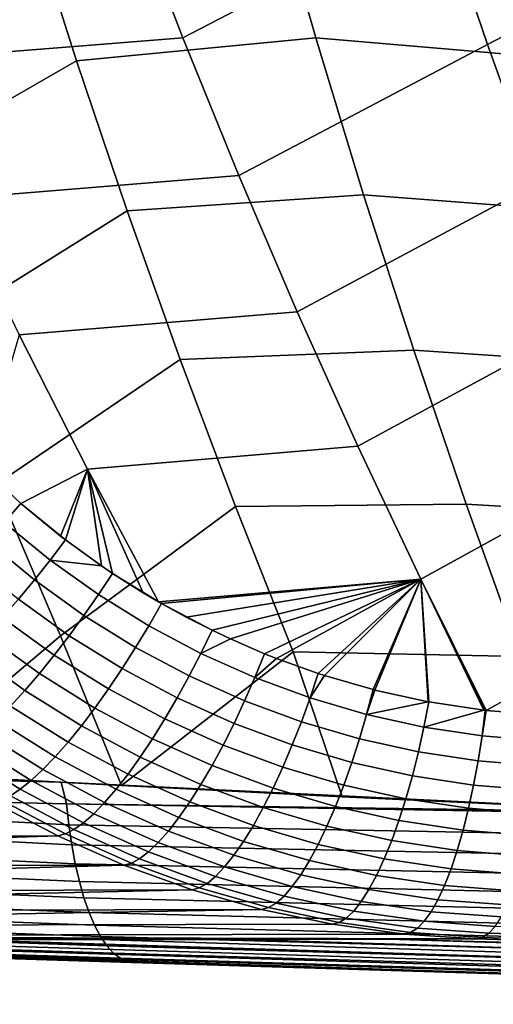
# Model space of a CAD drawing. Header units: metres. Extents: x -365 to 28, y -28 to 28.
# Tile 14 of 256: x -229.06 to -227.14, y -15.98 to -11.99. Entities that reach past the tile are written whole.
import ezdxf

# ---------------------------------------------------------------- set-up
doc = ezdxf.new("R2010")
doc.units = ezdxf.units.M
doc.layers.add('solid_24_501_103_XXX', color=7, linetype='CONTINUOUS')

msp = doc.modelspace()

# ---------------------------------------------------------------- linework, layer by layer
at = {"layer": 'solid_24_501_103_XXX'}
for points in [[(-229.21463, -10.924113, 133.392609), (-229.028992, -11.543506, 133.46814), (-229.884872, -11.995517, 133.924973), (-230.103088, -11.355264, 133.860214)], [(-227.54451, -10.947308, 149.267563), (-228.619781, -11.499078, 149.436981), (-228.402527, -12.063709, 149.345703), (-227.359589, -11.521461, 149.177917)], [(-226.268677, -10.959111, 149.00296), (-227.359589, -11.521461, 149.177917), (-227.16568, -12.090295, 149.083694), (-226.10643, -11.536844, 148.911423)], [(-228.04631, -11.421218, 133.052872), (-227.862488, -12.063417, 133.151413), (-228.833435, -12.157533, 133.548172), (-229.028992, -11.543506, 133.46814)], [(-226.832489, -12.152267, 132.795837), (-227.862488, -12.063417, 133.151413), (-228.04631, -11.421218, 133.052872), (-226.99559, -11.521892, 132.684052)], [(-228.619781, -11.499078, 149.436981), (-229.836349, -11.592753, 149.669571), (-229.591049, -12.158042, 149.580154), (-228.402527, -12.063709, 149.345703)], [(-227.359589, -11.521461, 149.177917), (-228.402527, -12.063709, 149.345703), (-228.175369, -12.622364, 149.250076), (-227.16568, -12.090295, 149.083694)], [(-226.10643, -11.536844, 148.911423), (-227.16568, -12.090295, 149.083694), (-226.962952, -12.65357, 148.984955), (-225.936325, -12.109694, 148.815186)], [(-229.028992, -11.543506, 133.46814), (-228.833435, -12.157533, 133.548172), (-229.655151, -12.629321, 133.993713), (-229.884872, -11.995517, 133.924973)], [(-228.402527, -12.063709, 149.345703), (-229.591049, -12.158042, 149.580154), (-229.334564, -12.716766, 149.486557), (-228.175369, -12.622364, 149.250076)], [(-227.862488, -12.063417, 133.151413), (-227.668945, -12.699969, 133.255676), (-228.628143, -12.765924, 133.632721), (-228.833435, -12.157533, 133.548172)], [(-227.16568, -12.090295, 149.083694), (-228.175369, -12.622364, 149.250076), (-227.938507, -13.174793, 149.150162), (-226.962952, -12.65357, 148.984955)], [(-226.66098, -12.777599, 132.913864), (-227.668945, -12.699969, 133.255676), (-227.862488, -12.063417, 133.151413), (-226.832489, -12.152267, 132.795837)], [(-228.833435, -12.157533, 133.548172), (-228.628143, -12.765924, 133.632721), (-229.414108, -13.256358, 134.066467), (-229.655151, -12.629321, 133.993713)], [(-228.175369, -12.622364, 149.250076), (-229.334564, -12.716766, 149.486557), (-229.067123, -13.268658, 149.388824), (-227.938507, -13.174793, 149.150162)], [(-226.962952, -12.65357, 148.984955), (-227.938507, -13.174793, 149.150162), (-227.692093, -13.720744, 149.046005), (-226.751587, -13.211048, 148.881729)], [(-227.668945, -12.699969, 133.255676), (-227.465836, -13.330585, 133.365692), (-228.413223, -13.36841, 133.721802), (-228.628143, -12.765924, 133.632721)], [(-226.481155, -13.397638, 133.038132), (-227.465836, -13.330585, 133.365692), (-227.668945, -12.699969, 133.255676), (-226.66098, -12.777599, 132.913864)], [(-228.628143, -12.765924, 133.632721), (-228.413223, -13.36841, 133.721802), (-229.161926, -13.876308, 134.14325), (-229.414108, -13.256358, 134.066467)], [(-227.938507, -13.174793, 149.150162), (-229.067123, -13.268658, 149.388824), (-228.78891, -13.813448, 149.287018), (-227.692093, -13.720744, 149.046005)], [(-226.751587, -13.211048, 148.881729), (-227.692093, -13.720744, 149.046005), (-227.436325, -14.259967, 148.937668), (-226.531708, -13.762489, 148.774078)], [(-229.060242, -13.952148, 149.33873), (-228.78891, -13.813448, 149.287018), (-229.067123, -13.268658, 149.388824), (-229.221695, -13.801844, 149.385223)], [(-227.465836, -13.330585, 133.365692), (-227.253296, -13.954974, 133.481461), (-228.188828, -13.96472, 133.81543), (-228.413223, -13.36841, 133.721802)], [(-226.293137, -14.012127, 133.168625), (-227.253296, -13.954974, 133.481461), (-227.465836, -13.330585, 133.365692), (-226.481155, -13.397638, 133.038132)], [(-228.413223, -13.36841, 133.721802), (-228.188828, -13.96472, 133.81543), (-228.898804, -14.488853, 134.224106), (-229.161926, -13.876308, 134.14325)], [(-227.692093, -13.720744, 149.046005), (-228.78891, -13.813448, 149.287018), (-228.500778, -14.352056, 149.181534), (-227.436325, -14.259967, 148.937668)], [(-226.531708, -13.762489, 148.774078), (-227.436325, -14.259967, 148.937668), (-227.171539, -14.792536, 148.825455), (-226.303513, -14.307655, 148.662018)], [(-229.127457, -14.029636, 149.343246), (-229.060242, -13.952148, 149.33873), (-229.2314, -13.792192, 149.388031), (-229.303482, -13.864592, 149.393875)], [(-229.2314, -13.792192, 149.388031), (-229.060242, -13.952148, 149.33873), (-229.221695, -13.801844, 149.385223)], [(-229.060242, -13.952148, 149.33873), (-228.898651, -14.085151, 149.292786), (-228.78891, -13.813448, 149.287018)], [(-228.898651, -14.085151, 149.292786), (-228.878738, -14.100458, 149.287155), (-228.78891, -13.813448, 149.287018)], [(-228.878738, -14.100458, 149.287155), (-228.732635, -14.206133, 149.246078), (-228.78891, -13.813448, 149.287018)], [(-228.563141, -14.315255, 149.198822), (-228.500778, -14.352056, 149.181534), (-228.78891, -13.813448, 149.287018)], [(-228.688217, -14.236073, 149.233658), (-228.563141, -14.315255, 149.198822), (-228.78891, -13.813448, 149.287018)], [(-228.732635, -14.206133, 149.246078), (-228.688217, -14.236073, 149.233658), (-228.78891, -13.813448, 149.287018)], [(-229.161926, -13.876308, 134.14325), (-228.898804, -14.488853, 134.224106), (-229.560974, -15.047287, 134.615036), (-229.841354, -14.430383, 134.545441)], [(-228.941101, -14.182391, 149.290344), (-228.878738, -14.100458, 149.287155), (-229.060242, -13.952148, 149.33873), (-229.127457, -14.029636, 149.343246)], [(-229.060242, -13.952148, 149.33873), (-228.878738, -14.100458, 149.287155), (-228.898651, -14.085151, 149.292786)], [(-228.188828, -13.96472, 133.81543), (-227.955109, -14.554584, 133.913635), (-228.651978, -15.096229, 134.318954), (-228.898804, -14.488853, 134.224106)], [(-227.253296, -13.954974, 133.481461), (-227.031448, -14.572849, 133.603012), (-227.955109, -14.554584, 133.913635), (-228.188828, -13.96472, 133.81543)], [(-226.097015, -14.620813, 133.305374), (-227.031448, -14.572849, 133.603012), (-227.253296, -13.954974, 133.481461), (-226.293137, -14.012127, 133.168625)], [(-229.004974, -14.262889, 149.283112), (-228.941101, -14.182391, 149.290344), (-229.127457, -14.029636, 149.343246), (-229.196259, -14.105627, 149.337448)], [(-229.06987, -14.340946, 149.265594), (-229.004974, -14.262889, 149.283112), (-229.196259, -14.105627, 149.337448), (-229.265961, -14.179299, 149.321411)], [(-228.941101, -14.182391, 149.290344), (-228.732635, -14.206133, 149.246078), (-228.878738, -14.100458, 149.287155)], [(-228.803925, -14.406843, 149.226547), (-228.745285, -14.322211, 149.235321), (-228.941101, -14.182391, 149.290344), (-229.004974, -14.262889, 149.283112)], [(-228.745285, -14.322211, 149.235321), (-228.688217, -14.236073, 149.233658), (-228.732635, -14.206133, 149.246078), (-228.941101, -14.182391, 149.290344)], [(-228.540924, -14.448513, 149.178436), (-228.489639, -14.358443, 149.178452), (-228.688217, -14.236073, 149.233658), (-228.745285, -14.322211, 149.235321)], [(-228.489639, -14.358443, 149.178452), (-228.563141, -14.315255, 149.198822), (-228.688217, -14.236073, 149.233658)], [(-228.863754, -14.488915, 149.207458), (-228.803925, -14.406843, 149.226547), (-229.004974, -14.262889, 149.283112), (-229.06987, -14.340946, 149.265594)], [(-228.489639, -14.358443, 149.178452), (-227.436325, -14.259967, 148.937668), (-228.500778, -14.352056, 149.181534)], [(-228.489639, -14.358443, 149.178452), (-228.389297, -14.413625, 149.150742), (-227.436325, -14.259967, 148.937668)], [(-228.389297, -14.413625, 149.150742), (-228.283752, -14.467183, 149.12175), (-227.436325, -14.259967, 148.937668)], [(-228.283752, -14.467183, 149.12175), (-228.209747, -14.502112, 149.101486), (-227.436325, -14.259967, 148.937668)], [(-228.209747, -14.502112, 149.101486), (-228.071365, -14.56188, 149.063797), (-227.436325, -14.259967, 148.937668)], [(-228.071365, -14.56188, 149.063797), (-228.023041, -14.581097, 149.05069), (-227.436325, -14.259967, 148.937668)], [(-228.023041, -14.581097, 149.05069), (-227.85321, -14.642143, 149.004868), (-227.436325, -14.259967, 148.937668)], [(-227.85321, -14.642143, 149.004868), (-227.827866, -14.650409, 148.998062), (-227.436325, -14.259967, 148.937668)], [(-227.827866, -14.650409, 148.998062), (-227.630386, -14.707509, 148.945374), (-227.436325, -14.259967, 148.937668)], [(-227.630386, -14.707509, 148.945374), (-227.622955, -14.709412, 148.943405), (-227.436325, -14.259967, 148.937668)], [(-227.622955, -14.709412, 148.943405), (-227.407516, -14.756935, 148.886658), (-227.436325, -14.259967, 148.937668)], [(-227.175156, -14.792118, 148.826385), (-227.171539, -14.792536, 148.825455), (-227.436325, -14.259967, 148.937668)], [(-227.181396, -14.791388, 148.827988), (-227.175156, -14.792118, 148.826385), (-227.436325, -14.259967, 148.937668)], [(-227.404053, -14.757584, 148.885742), (-227.181396, -14.791388, 148.827988), (-227.436325, -14.259967, 148.937668)], [(-227.407516, -14.756935, 148.886658), (-227.404053, -14.757584, 148.885742), (-227.436325, -14.259967, 148.937668)], [(-228.59407, -14.53688, 149.167984), (-228.540924, -14.448513, 149.178436), (-228.745285, -14.322211, 149.235321), (-228.803925, -14.406843, 149.226547)], [(-228.489639, -14.358443, 149.178452), (-228.500778, -14.352056, 149.181534), (-228.563141, -14.315255, 149.198822)], [(-226.944412, -14.810467, 148.767441), (-226.303513, -14.307655, 148.662018), (-227.171539, -14.792536, 148.825455)], [(-228.924118, -14.567551, 149.178268), (-228.863754, -14.488915, 149.207458), (-229.06987, -14.340946, 149.265594), (-229.135117, -14.415734, 149.237991)], [(-228.328964, -14.560754, 149.119919), (-228.283752, -14.467183, 149.12175), (-228.489639, -14.358443, 149.178452), (-228.540924, -14.448513, 149.178436)], [(-228.489639, -14.358443, 149.178452), (-228.283752, -14.467183, 149.12175), (-228.389297, -14.413625, 149.150742)], [(-228.984375, -14.641911, 149.139297), (-228.924118, -14.567551, 149.178268), (-229.135117, -14.415734, 149.237991), (-229.200012, -14.48646, 149.200607)], [(-228.648544, -14.622574, 149.147202), (-228.59407, -14.53688, 149.167984), (-228.803925, -14.406843, 149.226547), (-228.863754, -14.488915, 149.207458)], [(-228.376358, -14.652437, 149.107681), (-228.328964, -14.560754, 149.119919), (-228.540924, -14.448513, 149.178436), (-228.59407, -14.53688, 149.167984)], [(-228.898804, -14.488853, 134.224106), (-228.651978, -15.096229, 134.318954), (-229.560974, -15.047287, 134.615036)], [(-229.043884, -14.7112, 149.090958), (-228.984375, -14.641911, 149.139297), (-229.200012, -14.48646, 149.200607), (-229.26387, -14.552373, 149.153809)], [(-228.703766, -14.704671, 149.116333), (-228.648544, -14.622574, 149.147202), (-228.863754, -14.488915, 149.207458), (-228.924118, -14.567551, 149.178268)], [(-228.328964, -14.560754, 149.119919), (-228.209747, -14.502112, 149.101486), (-228.283752, -14.467183, 149.12175)], [(-228.425247, -14.741335, 149.085114), (-228.376358, -14.652437, 149.107681), (-228.59407, -14.53688, 149.167984), (-228.648544, -14.622574, 149.147202)], [(-228.110321, -14.658446, 149.060074), (-228.071365, -14.56188, 149.063797), (-228.209747, -14.502112, 149.101486), (-228.328964, -14.560754, 149.119919)], [(-229.102005, -14.774678, 149.033768), (-229.043884, -14.7112, 149.090958), (-229.26387, -14.552373, 149.153809), (-229.326004, -14.612773, 149.098099)], [(-228.75914, -14.782291, 149.075699), (-228.703766, -14.704671, 149.116333), (-228.924118, -14.567551, 149.178268), (-228.984375, -14.641911, 149.139297)], [(-227.955109, -14.554584, 133.913635), (-227.755768, -15.141988, 134.032227), (-228.651978, -15.096229, 134.318954)], [(-228.151749, -14.753005, 149.045959), (-228.110321, -14.658446, 149.060074), (-228.328964, -14.560754, 149.119919), (-228.376358, -14.652437, 149.107681)], [(-228.110321, -14.658446, 149.060074), (-228.023041, -14.581097, 149.05069), (-228.071365, -14.56188, 149.063797)], [(-226.823944, -15.186301, 133.738739), (-227.755768, -15.141988, 134.032227), (-227.955109, -14.554584, 133.913635), (-227.031448, -14.572849, 133.603012)], [(-227.885986, -14.74115, 148.999222), (-227.85321, -14.642143, 149.004868), (-228.023041, -14.581097, 149.05069), (-228.110321, -14.658446, 149.060074)], [(-228.814087, -14.8546, 149.025742), (-228.75914, -14.782291, 149.075699), (-228.984375, -14.641911, 149.139297), (-229.043884, -14.7112, 149.090958)], [(-228.475082, -14.826488, 149.052475), (-228.425247, -14.741335, 149.085114), (-228.648544, -14.622574, 149.147202), (-228.703766, -14.704671, 149.116333)], [(-228.194839, -14.844674, 149.0215), (-228.151749, -14.753005, 149.045959), (-228.376358, -14.652437, 149.107681), (-228.425247, -14.741335, 149.085114)], [(-227.885986, -14.74115, 148.999222), (-227.827866, -14.650409, 148.998062), (-227.85321, -14.642143, 149.004868)], [(-227.656906, -14.808473, 148.937744), (-227.630386, -14.707509, 148.945374), (-227.827866, -14.650409, 148.998062), (-227.885986, -14.74115, 148.999222)], [(-227.921249, -14.83813, 148.983139), (-227.885986, -14.74115, 148.999222), (-228.110321, -14.658446, 149.060074), (-228.151749, -14.753005, 149.045959)], [(-228.867981, -14.92082, 148.966995), (-228.814087, -14.8546, 149.025742), (-229.043884, -14.7112, 149.090958), (-229.102005, -14.774678, 149.033768)], [(-228.52536, -14.906976, 149.010086), (-228.475082, -14.826488, 149.052475), (-228.703766, -14.704671, 149.116333), (-228.75914, -14.782291, 149.075699)], [(-227.656906, -14.808473, 148.937744), (-227.622955, -14.709412, 148.943405), (-227.630386, -14.707509, 148.945374)], [(-227.656906, -14.808473, 148.937744), (-227.407516, -14.756935, 148.886658), (-227.622955, -14.709412, 148.943405)], [(-228.920273, -14.980241, 148.900085), (-228.867981, -14.92082, 148.966995), (-229.102005, -14.774678, 149.033768), (-229.158127, -14.83167, 148.968338)], [(-228.23909, -14.93246, 148.986984), (-228.194839, -14.844674, 149.0215), (-228.425247, -14.741335, 149.085114), (-228.475082, -14.826488, 149.052475)], [(-227.958328, -14.932124, 148.956711), (-227.921249, -14.83813, 148.983139), (-228.151749, -14.753005, 149.045959), (-228.194839, -14.844674, 149.0215)], [(-227.685852, -14.907411, 148.919617), (-227.656906, -14.808473, 148.937744), (-227.885986, -14.74115, 148.999222), (-227.921249, -14.83813, 148.983139)], [(-227.424072, -14.86008, 148.876038), (-227.404053, -14.757584, 148.885742), (-227.407516, -14.756935, 148.886658), (-227.656906, -14.808473, 148.937744)], [(-227.424072, -14.86008, 148.876038), (-227.181396, -14.791388, 148.827988), (-227.404053, -14.757584, 148.885742)], [(-228.5755, -14.98193, 148.95842), (-228.52536, -14.906976, 149.010086), (-228.75914, -14.782291, 149.075699), (-228.814087, -14.8546, 149.025742)], [(-227.446548, -14.960507, 148.855804), (-227.424072, -14.86008, 148.876038), (-227.656906, -14.808473, 148.937744), (-227.685852, -14.907411, 148.919617)], [(-227.188461, -14.895694, 148.814545), (-227.175156, -14.792118, 148.826385), (-227.181396, -14.791388, 148.827988), (-227.424072, -14.86008, 148.876038)], [(-227.188461, -14.895694, 148.814545), (-227.171539, -14.792536, 148.825455), (-227.175156, -14.792118, 148.826385)], [(-226.951324, -14.915004, 148.753784), (-226.944412, -14.810467, 148.767441), (-227.171539, -14.792536, 148.825455), (-227.188461, -14.895694, 148.814545)], [(-228.970398, -15.032225, 148.825729), (-228.920273, -14.980241, 148.900085), (-229.158127, -14.83167, 148.968338), (-229.211639, -14.881563, 148.89537)], [(-228.625, -15.050539, 148.898041), (-228.5755, -14.98193, 148.95842), (-228.814087, -14.8546, 149.025742), (-228.867981, -14.92082, 148.966995)], [(-228.284058, -15.015409, 148.94278), (-228.23909, -14.93246, 148.986984), (-228.475082, -14.826488, 149.052475), (-228.52536, -14.906976, 149.010086)], [(-227.996826, -15.022106, 148.920258), (-227.958328, -14.932124, 148.956711), (-228.194839, -14.844674, 149.0215), (-228.23909, -14.93246, 148.986984)], [(-227.716766, -15.003272, 148.891159), (-227.685852, -14.907411, 148.919617), (-227.921249, -14.83813, 148.983139), (-227.958328, -14.932124, 148.956711)], [(-229.017807, -15.076211, 148.744736), (-228.970398, -15.032225, 148.825729), (-229.211639, -14.881563, 148.89537), (-229.261993, -14.923828, 148.815628)], [(-227.204391, -14.997142, 148.792175), (-227.188461, -14.895694, 148.814545), (-227.424072, -14.86008, 148.876038), (-227.446548, -14.960507, 148.855804)], [(-227.188461, -14.895694, 148.814545), (-227.204391, -14.997142, 148.792175), (-226.960602, -15.017015, 148.729263), (-226.951324, -14.915004, 148.753784)], [(-229.061996, -15.11173, 148.657974), (-229.017807, -15.076211, 148.744736), (-229.261993, -14.923828, 148.815628), (-229.308624, -14.958012, 148.72998)], [(-228.673294, -15.112063, 148.829605), (-228.625, -15.050539, 148.898041), (-228.867981, -14.92082, 148.966995), (-228.920273, -14.980241, 148.900085)], [(-228.329224, -15.092619, 148.889343), (-228.284058, -15.015409, 148.94278), (-228.52536, -14.906976, 149.010086), (-228.5755, -14.98193, 148.95842)], [(-228.036301, -15.107095, 148.874146), (-227.996826, -15.022106, 148.920258), (-228.23909, -14.93246, 148.986984), (-228.284058, -15.015409, 148.94278)], [(-227.749329, -15.095006, 148.852692), (-227.716766, -15.003272, 148.891159), (-227.958328, -14.932124, 148.956711), (-227.996826, -15.022106, 148.920258)], [(-227.471176, -15.057775, 148.825256), (-227.446548, -14.960507, 148.855804), (-227.685852, -14.907411, 148.919617), (-227.716766, -15.003272, 148.891159)], [(-229.102493, -15.138397, 148.56636), (-229.061996, -15.11173, 148.657974), (-229.308624, -14.958012, 148.72998), (-229.351044, -14.983749, 148.639328)], [(-227.22261, -15.095355, 148.759506), (-227.204391, -14.997142, 148.792175), (-227.446548, -14.960507, 148.855804), (-227.471176, -15.057775, 148.825256)], [(-231.701645, -15.013866, 135.36142), (-229.197525, -15.067158, 134.495972), (-228.896317, -15.083306, 134.397995)], [(-231.693298, -15.106734, 135.39328), (-231.701645, -15.013866, 135.36142), (-228.896317, -15.083306, 134.397995), (-228.874268, -15.171026, 134.421005)], [(-228.719864, -15.165838, 148.75383), (-228.673294, -15.112063, 148.829605), (-228.920273, -14.980241, 148.900085), (-228.970398, -15.032225, 148.825729)], [(-228.37413, -15.163253, 148.827286), (-228.329224, -15.092619, 148.889343), (-228.5755, -14.98193, 148.95842), (-228.625, -15.050539, 148.898041)], [(-228.076324, -15.186164, 148.818893), (-228.036301, -15.107095, 148.874146), (-228.284058, -15.015409, 148.94278), (-228.329224, -15.092619, 148.889343)], [(-227.497681, -15.150813, 148.784729), (-227.471176, -15.057775, 148.825256), (-227.716766, -15.003272, 148.891159), (-227.749329, -15.095006, 148.852692)], [(-227.204391, -14.997142, 148.792175), (-227.22261, -15.095355, 148.759506), (-226.972366, -15.115723, 148.694458), (-226.960602, -15.017015, 148.729263)], [(-228.651978, -15.096229, 134.318954), (-229.197525, -15.067158, 134.495972), (-229.560974, -15.047287, 134.615036)], [(-228.764221, -15.211283, 148.671555), (-228.719864, -15.165838, 148.75383), (-228.970398, -15.032225, 148.825729), (-229.017807, -15.076211, 148.744736)], [(-228.418259, -15.226545, 148.757263), (-228.37413, -15.163253, 148.827286), (-228.625, -15.050539, 148.898041), (-228.673294, -15.112063, 148.829605)], [(-227.783173, -15.181608, 148.804626), (-227.749329, -15.095006, 148.852692), (-227.996826, -15.022106, 148.920258), (-228.036301, -15.107095, 148.874146)], [(-228.651978, -15.096229, 134.318954), (-228.896317, -15.083306, 134.397995), (-229.197525, -15.067158, 134.495972)], [(-228.805862, -15.247906, 148.583664), (-228.764221, -15.211283, 148.671555), (-229.017807, -15.076211, 148.744736), (-229.061996, -15.11173, 148.657974)], [(-227.755768, -15.141988, 134.032227), (-228.896317, -15.083306, 134.397995), (-228.651978, -15.096229, 134.318954)], [(-226.823944, -15.186301, 133.738739), (-228.896317, -15.083306, 134.397995), (-227.755768, -15.141988, 134.032227)], [(-226.369522, -15.206537, 133.597092), (-228.896317, -15.083306, 134.397995), (-226.823944, -15.186301, 133.738739)], [(-228.874268, -15.171026, 134.421005), (-228.896317, -15.083306, 134.397995), (-226.369522, -15.206537, 133.597092)], [(-228.116486, -15.25845, 148.755096), (-228.076324, -15.186164, 148.818893), (-228.329224, -15.092619, 148.889343), (-228.37413, -15.163253, 148.827286)], [(-227.525757, -15.238597, 148.73468), (-227.497681, -15.150813, 148.784729), (-227.749329, -15.095006, 148.852692), (-227.783173, -15.181608, 148.804626)], [(-227.24295, -15.189246, 148.716888), (-227.22261, -15.095355, 148.759506), (-227.471176, -15.057775, 148.825256), (-227.497681, -15.150813, 148.784729)], [(-227.22261, -15.095355, 148.759506), (-227.24295, -15.189246, 148.716888), (-226.986465, -15.210032, 148.649734), (-226.972366, -15.115723, 148.694458)], [(-228.85318, -15.337434, 134.500305), (-231.681839, -15.195923, 135.433563), (-231.693298, -15.106734, 135.39328), (-228.86499, -15.256133, 134.457001)], [(-228.874268, -15.171026, 134.421005), (-228.86499, -15.256133, 134.457001), (-231.693298, -15.106734, 135.39328)], [(-228.844376, -15.275311, 148.491104), (-228.805862, -15.247906, 148.583664), (-229.061996, -15.11173, 148.657974), (-229.102493, -15.138397, 148.56636)], [(-228.461151, -15.281807, 148.680038), (-228.418259, -15.226545, 148.757263), (-228.673294, -15.112063, 148.829605), (-228.719864, -15.165838, 148.75383)], [(-227.817917, -15.26213, 148.747498), (-227.783173, -15.181608, 148.804626), (-228.036301, -15.107095, 148.874146), (-228.076324, -15.186164, 148.818893)], [(-233.071213, -15.312696, 136.828995), (-228.910309, -15.301391, 148.296005), (-229.1707, -15.164134, 148.372604), (-233.078049, -15.309369, 136.831161)], [(-229.138855, -15.155929, 148.470901), (-229.1707, -15.164134, 148.372604), (-228.910309, -15.301391, 148.296005), (-228.879303, -15.293204, 148.394867)], [(-228.879303, -15.293204, 148.394867), (-228.844376, -15.275311, 148.491104), (-229.102493, -15.138397, 148.56636), (-229.138855, -15.155929, 148.470901)], [(-228.874268, -15.171026, 134.421005), (-226.369522, -15.206537, 133.597092), (-226.051163, -15.220201, 133.498367)], [(-228.86499, -15.256133, 134.457001), (-228.874268, -15.171026, 134.421005), (-226.051163, -15.220201, 133.498367), (-226.026932, -15.308918, 133.526855)], [(-228.502335, -15.328439, 148.596466), (-228.461151, -15.281807, 148.680038), (-228.719864, -15.165838, 148.75383), (-228.764221, -15.211283, 148.671555)], [(-228.156326, -15.323165, 148.683456), (-228.116486, -15.25845, 148.755096), (-228.37413, -15.163253, 148.827286), (-228.418259, -15.226545, 148.757263)], [(-227.265167, -15.277781, 148.664795), (-227.24295, -15.189246, 148.716888), (-227.497681, -15.150813, 148.784729), (-227.525757, -15.238597, 148.73468)], [(-228.838943, -15.414227, 134.550568), (-231.667404, -15.280567, 135.481903), (-231.681839, -15.195923, 135.433563), (-228.85318, -15.337434, 134.500305)], [(-228.541367, -15.365934, 148.507416), (-228.502335, -15.328439, 148.596466), (-228.764221, -15.211283, 148.671555), (-228.805862, -15.247906, 148.583664)], [(-227.853195, -15.335688, 148.681931), (-227.817917, -15.26213, 148.747498), (-228.076324, -15.186164, 148.818893), (-228.116486, -15.25845, 148.755096)], [(-227.555099, -15.320161, 148.675629), (-227.525757, -15.238597, 148.73468), (-227.783173, -15.181608, 148.804626), (-227.817917, -15.26213, 148.747498)], [(-227.24295, -15.189246, 148.716888), (-227.265167, -15.277781, 148.664795), (-227.002762, -15.298898, 148.595596), (-226.986465, -15.210032, 148.649734)], [(-226.026932, -15.308918, 133.526855), (-226.016388, -15.394637, 133.568893), (-228.85318, -15.337434, 134.500305), (-228.86499, -15.256133, 134.457001)], [(-228.57782, -15.393887, 148.413895), (-228.541367, -15.365934, 148.507416), (-228.805862, -15.247906, 148.583664), (-228.844376, -15.275311, 148.491104)], [(-228.195419, -15.379602, 148.604752), (-228.156326, -15.323165, 148.683456), (-228.418259, -15.226545, 148.757263), (-228.461151, -15.281807, 148.680038)], [(-227.289017, -15.35998, 148.60379), (-227.265167, -15.277781, 148.664795), (-227.525757, -15.238597, 148.73468), (-227.555099, -15.320161, 148.675629)], [(-228.822388, -15.485849, 134.607315), (-231.650131, -15.359844, 135.537811), (-231.667404, -15.280567, 135.481903), (-228.838943, -15.414227, 134.550568)], [(-228.879303, -15.293204, 148.394867), (-228.910309, -15.301391, 148.296005), (-228.641418, -15.420054, 148.217484), (-228.611282, -15.411992, 148.316895)], [(-228.611282, -15.411992, 148.316895), (-228.57782, -15.393887, 148.413895), (-228.844376, -15.275311, 148.491104), (-228.879303, -15.293204, 148.394867)], [(-228.233337, -15.427149, 148.519852), (-228.195419, -15.379602, 148.604752), (-228.461151, -15.281807, 148.680038), (-228.502335, -15.328439, 148.596466)], [(-227.888626, -15.401477, 148.608643), (-227.853195, -15.335688, 148.681931), (-228.116486, -15.25845, 148.755096), (-228.156326, -15.323165, 148.683456)], [(-227.585403, -15.394609, 148.608246), (-227.555099, -15.320161, 148.675629), (-227.817917, -15.26213, 148.747498), (-227.853195, -15.335688, 148.681931)], [(-227.265167, -15.277781, 148.664795), (-227.289017, -15.35998, 148.60379), (-227.021057, -15.381332, 148.532639), (-227.002762, -15.298898, 148.595596)], [(-233.071213, -15.312696, 136.828995), (-232.811508, -15.428088, 136.746368), (-228.910309, -15.301391, 148.296005)], [(-232.804153, -15.431053, 136.744019), (-228.641418, -15.420054, 148.217484), (-228.910309, -15.301391, 148.296005), (-232.811508, -15.428088, 136.746368)], [(-228.269653, -15.465282, 148.429657), (-228.233337, -15.427149, 148.519852), (-228.502335, -15.328439, 148.596466), (-228.541367, -15.365934, 148.507416)], [(-227.923813, -15.458777, 148.528427), (-227.888626, -15.401477, 148.608643), (-228.156326, -15.323165, 148.683456), (-228.195419, -15.379602, 148.604752)], [(-227.616318, -15.461122, 148.533279), (-227.585403, -15.394609, 148.608246), (-227.853195, -15.335688, 148.681931), (-227.888626, -15.401477, 148.608643)], [(-227.314255, -15.434935, 148.534576), (-227.289017, -15.35998, 148.60379), (-227.555099, -15.320161, 148.675629), (-227.585403, -15.394609, 148.608246)], [(-228.80365, -15.551684, 134.67009), (-231.630188, -15.432984, 135.600754), (-231.650131, -15.359844, 135.537811), (-228.822388, -15.485849, 134.607315)], [(-226.016388, -15.394637, 133.568893), (-226.003326, -15.475811, 133.618561), (-228.838943, -15.414227, 134.550568), (-228.85318, -15.337434, 134.500305)], [(-228.303986, -15.49359, 148.335175), (-228.269653, -15.465282, 148.429657), (-228.541367, -15.365934, 148.507416), (-228.57782, -15.393887, 148.413895)], [(-227.289017, -15.35998, 148.60379), (-227.314255, -15.434935, 148.534576), (-227.041153, -15.456423, 148.461563), (-227.021057, -15.381332, 148.532639)], [(-226.003326, -15.475811, 133.618561), (-225.987839, -15.551691, 133.6754), (-228.822388, -15.485849, 134.607315), (-228.838943, -15.414227, 134.550568)], [(-228.611282, -15.411992, 148.316895), (-228.641418, -15.420054, 148.217484), (-228.365219, -15.519599, 148.137482), (-228.335953, -15.511762, 148.237427)], [(-228.335953, -15.511762, 148.237427), (-228.303986, -15.49359, 148.335175), (-228.57782, -15.393887, 148.413895), (-228.611282, -15.411992, 148.316895)], [(-227.958359, -15.50696, 148.442169), (-227.923813, -15.458777, 148.528427), (-228.195419, -15.379602, 148.604752), (-228.233337, -15.427149, 148.519852)], [(-227.647507, -15.518967, 148.451538), (-227.616318, -15.461122, 148.533279), (-227.888626, -15.401477, 148.608643), (-227.923813, -15.458777, 148.528427)], [(-227.340576, -15.501818, 148.457901), (-227.314255, -15.434935, 148.534576), (-227.585403, -15.394609, 148.608246), (-227.616318, -15.461122, 148.533279)], [(-232.804153, -15.431053, 136.744019), (-232.538132, -15.527764, 136.658066), (-228.641418, -15.420054, 148.217484)], [(-232.530716, -15.530172, 136.655655), (-228.365219, -15.519599, 148.137482), (-228.641418, -15.420054, 148.217484), (-232.538132, -15.527764, 136.658066)], [(-228.782928, -15.611163, 134.738342), (-231.607758, -15.499277, 135.670105), (-231.630188, -15.432984, 135.600754), (-228.80365, -15.551684, 134.67009)], [(-227.991913, -15.545497, 148.35083), (-227.958359, -15.50696, 148.442169), (-228.233337, -15.427149, 148.519852), (-228.269653, -15.465282, 148.429657)], [(-227.314255, -15.434935, 148.534576), (-227.340576, -15.501818, 148.457901), (-227.062836, -15.523335, 148.383163), (-227.041153, -15.456423, 148.461563)], [(-225.987839, -15.551691, 133.6754), (-225.970108, -15.621575, 133.738861), (-228.80365, -15.551684, 134.67009), (-228.822388, -15.485849, 134.607315)], [(-228.05452, -15.592059, 148.156891), (-228.024078, -15.573968, 148.255386), (-228.303986, -15.49359, 148.335175), (-228.335953, -15.511762, 148.237427)], [(-228.024078, -15.573968, 148.255386), (-227.991913, -15.545497, 148.35083), (-228.269653, -15.465282, 148.429657), (-228.303986, -15.49359, 148.335175)], [(-227.678635, -15.567509, 148.363922), (-227.647507, -15.518967, 148.451538), (-227.923813, -15.458777, 148.528427), (-227.958359, -15.50696, 148.442169)], [(-227.367706, -15.559891, 148.374619), (-227.340576, -15.501818, 148.457901), (-227.616318, -15.461122, 148.533279), (-227.647507, -15.518967, 148.451538)], [(-232.530716, -15.530172, 136.655655), (-232.259155, -15.607916, 136.566437), (-228.365219, -15.519599, 148.137482)], [(-232.252304, -15.60962, 136.564163), (-228.082901, -15.599573, 148.056427), (-228.365219, -15.519599, 148.137482), (-232.259155, -15.607916, 136.566437)], [(-228.760361, -15.663774, 134.811462), (-231.583054, -15.558081, 135.745224), (-231.607758, -15.499277, 135.670105), (-228.782928, -15.611163, 134.738342)], [(-228.335953, -15.511762, 148.237427), (-228.365219, -15.519599, 148.137482), (-228.082901, -15.599573, 148.056427), (-228.05452, -15.592059, 148.156891)], [(-227.709335, -15.606213, 148.271408), (-227.678635, -15.567509, 148.363922), (-227.958359, -15.50696, 148.442169), (-227.991913, -15.545497, 148.35083)], [(-227.39534, -15.608512, 148.285629), (-227.367706, -15.559891, 148.374619), (-227.647507, -15.518967, 148.451538), (-227.678635, -15.567509, 148.363922)], [(-227.340576, -15.501818, 148.457901), (-227.367706, -15.559891, 148.374619), (-227.085861, -15.581327, 148.298309), (-227.062836, -15.523335, 148.383163)], [(-228.736176, -15.709062, 134.888855), (-231.556335, -15.608822, 135.825348), (-231.583054, -15.558081, 135.745224), (-228.760361, -15.663774, 134.811462)], [(-225.970108, -15.621575, 133.738861), (-225.950256, -15.68482, 133.808395), (-228.782928, -15.611163, 134.738342), (-228.80365, -15.551684, 134.67009)], [(-227.768188, -15.652518, 148.075775), (-227.739304, -15.634653, 148.175003), (-228.024078, -15.573968, 148.255386), (-228.05452, -15.592059, 148.156891)], [(-227.739304, -15.634653, 148.175003), (-227.709335, -15.606213, 148.271408), (-227.991913, -15.545497, 148.35083), (-228.024078, -15.573968, 148.255386)], [(-227.423172, -15.647145, 148.19194), (-227.39534, -15.608512, 148.285629), (-227.678635, -15.567509, 148.363922), (-227.709335, -15.606213, 148.271408)], [(-227.367706, -15.559891, 148.374619), (-227.39534, -15.608512, 148.285629), (-227.10997, -15.629756, 148.207947), (-227.085861, -15.581327, 148.298309)], [(-232.252304, -15.60962, 136.564163), (-231.975861, -15.668122, 136.471588), (-228.082901, -15.599573, 148.056427)], [(-231.970383, -15.669083, 136.469742), (-227.795685, -15.659611, 147.974808), (-228.082901, -15.599573, 148.056427), (-231.975861, -15.668122, 136.471588)], [(-228.710556, -15.746636, 134.969833), (-231.527847, -15.65101, 135.909714), (-231.556335, -15.608822, 135.825348), (-228.736176, -15.709062, 134.888855)], [(-225.950256, -15.68482, 133.808395), (-225.928497, -15.740842, 133.883316), (-228.760361, -15.663774, 134.811462), (-228.782928, -15.611163, 134.738342)], [(-228.05452, -15.592059, 148.156891), (-228.082901, -15.599573, 148.056427), (-227.795685, -15.659611, 147.974808), (-227.768188, -15.652518, 148.075775)], [(-227.450897, -15.675363, 148.094574), (-227.423172, -15.647145, 148.19194), (-227.709335, -15.606213, 148.271408), (-227.739304, -15.634653, 148.175003)], [(-227.39534, -15.608512, 148.285629), (-227.423172, -15.647145, 148.19194), (-227.134903, -15.668084, 148.113052), (-227.10997, -15.629756, 148.207947)], [(-228.683731, -15.776174, 135.053696), (-231.497879, -15.684233, 135.997498), (-231.527847, -15.65101, 135.909714), (-228.710556, -15.746636, 134.969833)], [(-227.768188, -15.652518, 148.075775), (-227.795685, -15.659611, 147.974808), (-227.504791, -15.699422, 147.893143), (-227.478195, -15.692852, 147.994598)], [(-227.478195, -15.692852, 147.994598), (-227.450897, -15.675363, 148.094574), (-227.739304, -15.634653, 148.175003), (-227.768188, -15.652518, 148.075775)], [(-227.423172, -15.647145, 148.19194), (-227.450897, -15.675363, 148.094574), (-227.16037, -15.695887, 148.014709), (-227.134903, -15.668084, 148.113052)], [(-231.970383, -15.669083, 136.469742), (-231.689575, -15.708029, 136.373642), (-227.504791, -15.699422, 147.893143), (-227.795685, -15.659611, 147.974808)], [(-228.65593, -15.797419, 135.139725), (-231.466721, -15.708171, 136.08786), (-231.497879, -15.684233, 135.997498), (-228.683731, -15.776174, 135.053696)], [(-225.928497, -15.740842, 133.883316), (-225.905014, -15.789124, 133.962967), (-228.736176, -15.709062, 134.888855), (-228.760361, -15.663774, 134.811462)], [(-227.478195, -15.692852, 147.994598), (-227.504791, -15.699422, 147.893143), (-227.211807, -15.7188, 147.812027), (-227.186096, -15.712854, 147.914001)], [(-227.450897, -15.675363, 148.094574), (-227.478195, -15.692852, 147.994598), (-227.186096, -15.712854, 147.914001), (-227.16037, -15.695887, 148.014709)], [(-227.16037, -15.695887, 148.014709), (-227.186096, -15.712854, 147.914001), (-224.027603, -15.810868, 147.102936), (-224.001587, -15.794863, 147.200699)], [(-227.134903, -15.668084, 148.113052), (-227.16037, -15.695887, 148.014709), (-224.001587, -15.794863, 147.200699), (-223.97583, -15.768601, 147.296265)], [(-231.689575, -15.708029, 136.373642), (-231.686432, -15.708352, 136.372559), (-227.211807, -15.7188, 147.812027), (-227.504791, -15.699422, 147.893143)], [(-227.566086, -15.71954, 146.836319), (-227.211807, -15.7188, 147.812027), (-231.686432, -15.708352, 136.372559)], [(-228.152115, -15.720758, 145.222412), (-227.566086, -15.71954, 146.836319), (-231.686432, -15.708352, 136.372559)], [(-231.686432, -15.708352, 136.372559), (-229.286011, -15.723089, 142.099747), (-228.741409, -15.721973, 143.599533)], [(-228.741409, -15.721973, 143.599533), (-228.152115, -15.720758, 145.222412), (-231.686432, -15.708352, 136.372559)], [(-228.627396, -15.810189, 135.227188), (-231.434647, -15.722589, 136.179916), (-231.466721, -15.708171, 136.08786), (-228.65593, -15.797419, 135.139725)], [(-231.434647, -15.722589, 136.179916), (-228.627396, -15.810189, 135.227188), (-228.610855, -15.813989, 135.319427), (-231.402008, -15.72735, 136.272766)], [(-231.095871, -15.726741, 137.115768), (-231.402008, -15.72735, 136.272766), (-228.879242, -15.805687, 135.408493)], [(-231.402008, -15.72735, 136.272766), (-228.610855, -15.813989, 135.319427), (-228.879242, -15.805687, 135.408493)], [(-222.150223, -15.982078, 136.288467), (-230.504913, -15.725557, 138.743149), (-231.095871, -15.726741, 137.115768), (-222.792694, -15.980853, 134.668808)], [(-231.095871, -15.726741, 137.115768), (-226.065216, -15.89247, 134.497986), (-225.782944, -15.901147, 134.409271)], [(-222.792694, -15.980853, 134.668808), (-231.095871, -15.726741, 137.115768), (-225.782944, -15.901147, 134.409271)], [(-231.095871, -15.726741, 137.115768), (-228.610855, -15.813989, 135.319427), (-226.065216, -15.89247, 134.497986)], [(-231.095871, -15.726741, 137.115768), (-228.879242, -15.805687, 135.408493), (-228.610855, -15.813989, 135.319427)], [(-221.478256, -15.984217, 137.899704), (-229.917252, -15.724372, 140.361404), (-230.504913, -15.725557, 138.743149), (-222.150223, -15.982078, 136.288467)], [(-229.332977, -15.723185, 141.970413), (-229.917252, -15.724372, 140.361404), (-221.478256, -15.984217, 137.899704), (-221.175079, -15.974986, 139.617508)], [(-229.286011, -15.723089, 142.099747), (-229.332977, -15.723185, 141.970413), (-221.175079, -15.974986, 139.617508)], [(-220.486496, -15.977632, 141.223816), (-228.741409, -15.721973, 143.599533), (-229.286011, -15.723089, 142.099747), (-221.175079, -15.974986, 139.617508)], [(-219.812958, -15.979826, 142.834732), (-228.152115, -15.720758, 145.222412), (-228.741409, -15.721973, 143.599533), (-220.486496, -15.977632, 141.223816)], [(-225.905014, -15.789124, 133.962967), (-225.880035, -15.82922, 134.046616), (-228.710556, -15.746636, 134.969833), (-228.736176, -15.709062, 134.888855)], [(-228.152115, -15.720758, 145.222412), (-219.812958, -15.979826, 142.834732), (-219.166489, -15.98119, 144.453552), (-227.566086, -15.71954, 146.836319)], [(-227.566086, -15.71954, 146.836319), (-224.105942, -15.814826, 147.0177), (-227.211807, -15.7188, 147.812027)], [(-227.566086, -15.71954, 146.836319), (-219.166489, -15.98119, 144.453552), (-224.105942, -15.814826, 147.0177)], [(-227.186096, -15.712854, 147.914001), (-227.211807, -15.7188, 147.812027), (-224.105942, -15.814826, 147.0177), (-224.027603, -15.810868, 147.102936)], [(-225.880035, -15.82922, 134.046616), (-225.85379, -15.86076, 134.133469), (-228.683731, -15.776174, 135.053696), (-228.710556, -15.746636, 134.969833)], [(-225.85379, -15.86076, 134.133469), (-225.826523, -15.883454, 134.222733), (-228.65593, -15.797419, 135.139725), (-228.683731, -15.776174, 135.053696)], [(-225.826523, -15.883454, 134.222733), (-225.798462, -15.897092, 134.313583), (-228.627396, -15.810189, 135.227188), (-228.65593, -15.797419, 135.139725)], [(-225.798462, -15.897092, 134.313583), (-225.782944, -15.901147, 134.409271), (-226.065216, -15.89247, 134.497986), (-228.627396, -15.810189, 135.227188)], [(-228.627396, -15.810189, 135.227188), (-226.065216, -15.89247, 134.497986), (-228.610855, -15.813989, 135.319427)]]:
    msp.add_3dface(points, dxfattribs=at)

doc.saveas('drawing.dxf')
